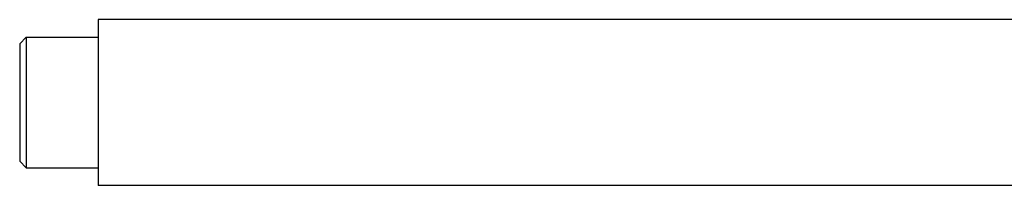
# Model space of a CAD drawing. Header units: inches. Extents: x 0 to 88, y 0 to 68.
# Tile 3 of 22: x 9.7 to 12.7, y 36.5 to 37. Entities that reach past the tile are written whole.
import ezdxf

# ---------------------------------------------------------------- set-up
doc = ezdxf.new("R2010")
doc.units = ezdxf.units.IN
doc.header["$LTSCALE"] = 4.84
doc.header["$MEASUREMENT"] = 0
doc.layers.add('206386_1_BL1', color=7, linetype='CONTINUOUS')
doc.layers.add('9206XXM_9206150M_1_BL0', color=7, linetype='CONTINUOUS')

# ---------------------------------------------------------------- blocks, each defined once
blk = doc.blocks.new('9206XXM_9206150M_1_BL0', base_point=(9.8656, 23.5888))
at = {"layer": '9206XXM_9206150M_1_BL0', "color": 7, "linetype": 'CONTINUOUS'}
for p, q in [((9.7475, 36.9248), (9.7671, 36.9445)), ((9.7475, 36.9248), (9.7475, 36.5705)), ((9.7671, 36.9445), (9.7671, 36.5508)), ((9.7671, 36.9445), (9.9837, 36.9445)), ((9.7475, 36.5705), (9.7671, 36.5508)), ((9.7671, 36.5508), (9.9837, 36.5508))]:
    blk.add_line(p, q, dxfattribs=at)
blk = doc.blocks.new('206386_1_BL1', base_point=(12.6387, 23.5888))
at = {"layer": '206386_1_BL1', "color": 7, "linetype": 'CONTINUOUS'}
for p, q in [((9.9837, 36.9976), (9.9837, 36.4976)), ((13.8498, 36.9976), (9.9837, 36.9976)), ((13.8497, 36.4976), (9.9837, 36.4976))]:
    blk.add_line(p, q, dxfattribs=at)

msp = doc.modelspace()

# ---------------------------------------------------------------- block references
at = {"layer": '206386_1_BL1'}
msp.add_blockref('206386_1_BL1', (12.6387, 23.5888), dxfattribs=at)
at = {"layer": '9206XXM_9206150M_1_BL0'}
msp.add_blockref('9206XXM_9206150M_1_BL0', (9.8656, 23.5888), dxfattribs=at)

doc.saveas('drawing.dxf')
